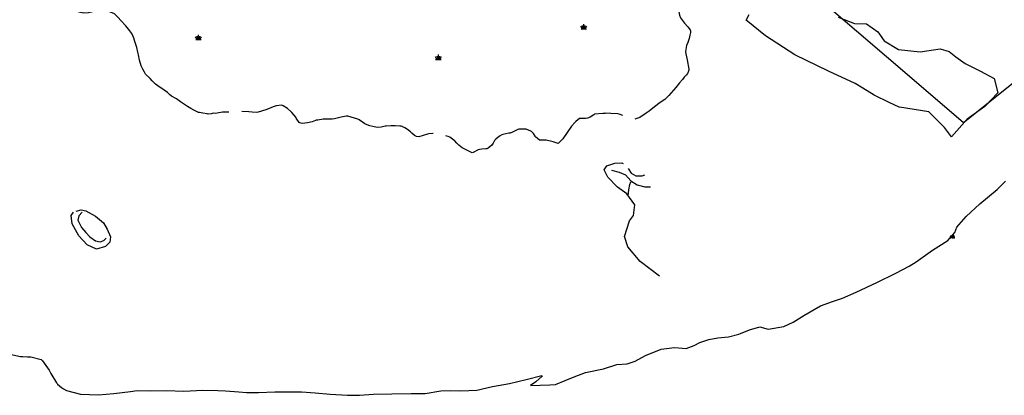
# Model space of a CAD drawing. Header units: feet. Extents: x 30669 to 99318, y 4696 to 26220.
# Tile 98 of 128: x 88168 to 90443, y 8057 to 8926. Entities that reach past the tile are written whole.
import ezdxf

# ---------------------------------------------------------------- set-up
doc = ezdxf.new("R2010")
doc.units = ezdxf.units.FT
doc.header["$LTSCALE"] = 600
doc.header["$MEASUREMENT"] = 0
doc.linetypes.add('AERO7', pattern=[0.8500000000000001, 0.8, -0.05])
doc.layers.get('0').update_dxf_attribs({"linetype": 'CONTINUOUS'})
for name, color, linetype in [('ALAImisc', 253, 'CONTINUOUS'), ('ELIF', 253, 'CONTINUOUS'), ('ELTL', 251, 'CONTINUOUS'), ('ELTWR', 2, 'CONTINUOUS'), ('ESTL', 251, 'CONTINUOUS')]:
    doc.layers.add(name, color=color, linetype=linetype)

# ---------------------------------------------------------------- blocks, each defined once
blk = doc.blocks.new('ROCK')
for p, q in [((-0.6006825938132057, -0.4505119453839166), (0.6006825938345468, 0.4505119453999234)), ((-0.6006825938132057, 0.4505119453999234), (0.6006825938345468, -0.4505119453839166)), ((1.06706e-11, 0.5631399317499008), (1.06706e-11, -0.5631399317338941)), ((-0.7508532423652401, -9e-16), (0.7508532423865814, -9e-16))]:
    blk.add_line(p, q)
blk = doc.blocks.new('SWAMP')
for points in [[(-0.8859601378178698, 0), (0.8047765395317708, 0)], [(-0.4605404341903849, 0), (-0.8830481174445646, 0.8450224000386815)], [(-0.2202399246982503, 0), (-0.3895930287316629, 1.045159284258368)], [(0, 0), (0, 1.508968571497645)], [(0.1760448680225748, 0), (0.3937845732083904, 1.045159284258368)], [(0.377239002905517, 0), (0.9305228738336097, 0.8450224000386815)]]:
    blk.add_lwpolyline(points)

msp = doc.modelspace()

# ---------------------------------------------------------------- linework, layer by layer
at = {"layer": 'ALAImisc', "linetype": 'Continuous', "elevation": -54.68164916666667, "flags": 128}
for points in [[(90200.2331965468, 8723.460356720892), (90176.80980660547, 8734.354698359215), (90142.51924347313, 8751.369557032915), (90116.32483313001, 8767.212258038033), (90098.41490148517, 8778.080060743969), (90036.97668438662, 8806.79025109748), (89959.06003727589, 8844.054145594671), (89890.89285579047, 8888.140175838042), (89846.18215876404, 8924.732168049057), (89853.58873413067, 8937.564666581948)], [(90058.90390603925, 8931.801913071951), (90096.83886408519, 8916.642468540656), (90124.81557453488, 8916.222702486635), (90150.48368549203, 8897.678547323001), (90165.71880800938, 8876.587382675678), (90198.21373838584, 8856.353224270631), (90248.63547288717, 8851.565964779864), (90295.11461656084, 8857.908737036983), (90315.8696341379, 8852.079679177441), (90331.00224146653, 8840.131990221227), (90352.41489917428, 8824.156677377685), (90387.74192249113, 8806.841151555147), (90419.51533512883, 8789.512966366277), (90427.69000246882, 8756.324782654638), (90398.27627383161, 8724.865289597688), (90357.50373497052, 8695.270127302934), (90320.88179750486, 8654.644295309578), (90304.54610407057, 8676.123433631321), (90268.89590986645, 8712.376545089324), (90201.16379473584, 8723.039418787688), (90200.2331965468, 8723.460356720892)], [(89645.9387354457, 8332.602696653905), (89601.49626729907, 8366.47317501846), (89573.22145712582, 8400.033371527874), (89565.73764628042, 8424.030887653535), (89576.84662330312, 8460.394288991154), (89586.23798201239, 8472.439910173), (89589.39238472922, 8497.108277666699), (89571.09565561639, 8522.587362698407), (89549.48350369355, 8538.529115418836), (89526.59089128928, 8561.657763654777), (89518.47619187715, 8578.055714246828), (89524.68346248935, 8587.713764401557), (89543.40558893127, 8593.834281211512), (89559.39281927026, 8594.334169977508), (89562.13965443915, 8593.18530126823)], [(89535.25615124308, 8577.97437024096), (89552.69262198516, 8573.167789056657), (89567.69007723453, 8566.615442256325), (89580.27804753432, 8553.277539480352), (89594.29722703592, 8543.492857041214), (89612.27715753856, 8539.399486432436), (89625.63782457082, 8539.153963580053)], [(89573.75172921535, 8581.862231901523), (89581.02461465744, 8570.753478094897), (89591.93770433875, 8564.309019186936), (89605.9934713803, 8564.254727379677), (89612.36323762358, 8567.162727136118)], [(89573.8573408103, 8518.101506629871), (89575.43201012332, 8532.430792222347), (89577.52086032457, 8544.371678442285), (89580.39303554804, 8550.506991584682)], [(88298.60278306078, 8483.019220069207), (88310.02592377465, 8485.934054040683), (88320.76563181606, 8483.364830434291), (88343.14067555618, 8471.409092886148), (88361.29269805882, 8456.18834248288), (88370.16534337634, 8441.420189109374), (88377.97483171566, 8423.72316649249), (88376.14026980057, 8411.377225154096), (88365.945871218, 8401.399148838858), (88345.62133294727, 8395.167532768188), (88324.03167031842, 8405.11771755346), (88304.16286605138, 8426.056288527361), (88288.99683403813, 8453.153995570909), (88286.5410737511, 8472.885319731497), (88291.80365785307, 8480.735883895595)], [(88311.88945228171, 8480.261854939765), (88304.16005150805, 8472.36806333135), (88302.06665630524, 8461.952983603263), (88310.51621594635, 8444.734853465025), (88320.7509163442, 8433.206781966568), (88329.81936358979, 8423.207320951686), (88343.138627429, 8414.4454658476), (88353.73251562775, 8411.784698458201), (88362.55058491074, 8415.16542868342), (88367.66992650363, 8420.683235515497)]]:
    msp.add_lwpolyline(points, dxfattribs=at)
at = {"layer": 'ELIF', "linetype": 'Continuous', "elevation": -54.68164916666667, "flags": 128}
msp.add_lwpolyline([(89753.14472464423, 10522.56989852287), (89942.94756401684, 10412.95282377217), (90047.12721548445, 10230.93710522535), (90366.01581511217, 10088.4130990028), (90506.45007881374, 9968.47353706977), (90673.8325098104, 9824.286155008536), (90700.65245671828, 9798.4245295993), (90729.67001167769, 9763.18278840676), (90775.80711323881, 9693.151552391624), (90850.8670521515, 9651.262147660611), (90914.64417543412, 9616.08866688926), (91200.36955982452, 9370.345085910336), (90929.51781324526, 9152.971944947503), (90349.00673951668, 8687.200048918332), (90240.24538880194, 8780.15850106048), (89962.82955232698, 9018.384526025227), (89629.84196365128, 9304.222465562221), (89358.92850741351, 9536.997900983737), (89093.72103080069, 9765.248463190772), (88792.14989471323, 10023.47991272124), (88541.48448181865, 10238.96361700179), (88307.26989486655, 10440.10777271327), (88049.33008972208, 10660.27173881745)], dxfattribs=at)
at = {"layer": 'ELTL', "linetype": 'AERO7', "elevation": -54.68164916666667, "flags": 128}
msp.add_lwpolyline([(88124.19383699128, 10551.20275556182), (88124.19383699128, 10551.20275556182), (88127.64068465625, 10558.13066531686), (88129.69268874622, 10569.94611077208), (88129.5688104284, 10573.97001282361), (88128.77235999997, 10577.66203396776), (88126.12789316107, 10583.65646520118), (88125.20507032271, 10585.31796766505), (88124.42687559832, 10587.13005688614), (88124.10408146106, 10590.11627100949), (88123.38898366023, 10596.28090486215), (88120.98104779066, 10605.67646437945), (88118.65662242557, 10612.23521062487), (88115.86324945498, 10616.01490426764), (88110.32608102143, 10620.4677102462), (88099.29076453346, 10626.95236163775), (88094.72909330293, 10631.19843353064), (88084.97080768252, 10638.79503764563), (88071.55469184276, 10647.31538826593), (88066.87711949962, 10651.45083124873), (88066.00194769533, 10660.83138719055), (88066.41905984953, 10668.29209627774), (88072.35192533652, 10672.52356722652), (88074.68983410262, 10673.26315261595), (88085.71640003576, 10675.82870592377), (88094.6122430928, 10677.95747234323), (88099.05624675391, 10678.56564775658), (88105.71923690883, 10679.46472400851), (88112.88648054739, 10682.36913111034), (88116.04485115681, 10684.40506238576), (88118.16336064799, 10687.39789247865), (88120.73998414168, 10693.21877903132), (88120.78789159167, 10694.90971930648), (88120.71135030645, 10698.37672154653), (88120.55341930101, 10700.99873510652), (88119.19611884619, 10707.92812255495), (88118.66557206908, 10712.26540352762), (88119.71249665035, 10715.34817570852), (88121.22222537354, 10718.58795673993), (88123.9245962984, 10724.84453959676), (88124.84783859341, 10726.25124956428), (88130.81938177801, 10727.42842322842), (88132.49633487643, 10727.09802432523), (88138.48091935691, 10720.15046333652), (88145.6130675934, 10704.14615004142), (88147.41770883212, 10699.76567397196), (88149.91594003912, 10694.51319196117), (88151.45934016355, 10692.6706066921), (88160.20099065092, 10686.01824418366), (88167.53655032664, 10681.55907757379), (88173.53369928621, 10678.70380264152), (88183.59027916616, 10674.69990053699), (88192.30060784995, 10669.27418741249), (88193.87496164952, 10667.84897761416), (88199.02998263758, 10662.00694617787), (88199.81694689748, 10659.59780067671), (88201.32694109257, 10651.76908228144), (88201.68640816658, 10646.64078784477), (88203.71558846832, 10640.24015742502), (88206.07575771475, 10635.16208984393), (88207.14980609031, 10632.02368252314), (88209.14688757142, 10627.86366978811), (88211.87869695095, 10622.09414359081), (88215.35097678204, 10613.45512323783), (88217.26084339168, 10606.95035803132), (88219.30821319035, 10598.67307585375), (88222.24636372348, 10586.74505452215), (88222.41967225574, 10584.33664894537), (88222.74532817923, 10576.49387026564), (88223.17995460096, 10573.98244960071), (88224.1189865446, 10570.86756910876), (88226.53219828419, 10565.6002450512), (88231.8456301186, 10559.87626354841), (88233.96644736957, 10558.52771364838), (88236.66113093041, 10557.36138479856), (88246.01177612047, 10555.00367383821), (88248.27941796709, 10554.34720278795), (88258.41486004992, 10550.66319809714), (88260.00125082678, 10549.77967901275), (88264.95748043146, 10546.14536720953), (88266.91858706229, 10544.25542743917), (88269.23751615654, 10539.7573532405), (88271.6277747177, 10531.23759784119), (88272.01138087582, 10528.97782299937), (88272.46582285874, 10522.88340258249), (88271.74733382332, 10513.60850311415), (88270.43407556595, 10504.37410279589), (88267.01255827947, 10490.98870922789), (88264.00625923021, 10471.82640919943), (88260.66429641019, 10458.56403692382), (88259.22734573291, 10454.48237894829), (88257.17551956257, 10447.04774167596), (88256.20481472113, 10444.74094229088), (88251.81245866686, 10421.57676756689), (88252.40942652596, 10418.50092384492), (88257.29367321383, 10404.61374823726), (88259.131867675, 10401.49732751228), (88267.11387157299, 10388.90980340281), (88268.45874622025, 10387.47339877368), (88280.07533472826, 10376.57701571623), (88285.14461961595, 10371.40596159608), (88294.17104861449, 10364.78888059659), (88295.69899228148, 10363.87464829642), (88302.17304750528, 10360.47770701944), (88310.5044172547, 10355.94347638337), (88317.90177623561, 10351.83667780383), (88328.9846331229, 10346.89857320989), (88344.4112185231, 10339.89547779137), (88346.07496728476, 10338.59348790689), (88354.59452945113, 10332.05149530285), (88370.06182857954, 10319.12939282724), (88371.50759386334, 10317.73440260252), (88385.01359205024, 10299.55840706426), (88386.26650820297, 10297.31289695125), (88394.56874270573, 10281.0532731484), (88399.74000299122, 10273.59378921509), (88407.33115395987, 10263.7876524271), (88413.66864195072, 10257.07691958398), (88417.60077938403, 10254.2685648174), (88426.67816243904, 10247.40311816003), (88443.09636680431, 10233.86687903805), (88448.9937157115, 10228.96521425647), (88454.69332780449, 10224.10549935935), (88462.47846399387, 10217.53227552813), (88469.30736710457, 10213.78809436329), (88480.48635461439, 10207.66402651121), (88488.33701625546, 10200.44566944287), (88489.75699202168, 10198.37745085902), (88495.55505306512, 10190.42854858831), (88496.37168869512, 10188.98804493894), (88498.5986582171, 10185.46928358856), (88506.50228083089, 10173.51350722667), (88510.6239057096, 10167.00744332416), (88514.27652626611, 10161.95218119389), (88519.0657879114, 10155.8599361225), (88521.06602188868, 10153.81983702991), (88525.08116238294, 10151.2888037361), (88534.29537857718, 10145.93560965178), (88541.6992014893, 10141.99629812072), (88556.49228174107, 10134.83931141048), (88569.64678359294, 10128.38758934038), (88590.5825307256, 10120.10761617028), (88592.31690181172, 10119.69633865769), (88605.53556680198, 10116.08112901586), (88607.35034140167, 10115.10049310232), (88613.56827890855, 10111.71150832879), (88615.44754983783, 10109.97414735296), (88624.51914008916, 10097.86802577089), (88625.74609721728, 10096.5834716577), (88635.04124981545, 10085.26942285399), (88648.42366945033, 10073.05342134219), (88649.8951522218, 10072.01007086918), (88656.1602106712, 10067.09942046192), (88657.12745742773, 10065.02534545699), (88657.67282662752, 10063.20527536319), (88657.91641480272, 10061.0542454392), (88658.3713642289, 10051.84569027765), (88662.4266588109, 10023.26362651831), (88667.11417667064, 10004.65368086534), (88669.16402891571, 10001.78108187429), (88674.57199442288, 9998.20182897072), (88677.6113659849, 9997.354199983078), (88692.10565984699, 9994.270088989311), (88698.59220751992, 9994.643845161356), (88707.763964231, 9995.78388567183), (88720.37267311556, 9995.237694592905), (88721.90380054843, 9994.490883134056), (88728.92171967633, 9990.323921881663), (88736.86841920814, 9985.988661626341), (88747.21227017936, 9980.595919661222), (88756.6562361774, 9975.565668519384), (88761.29920072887, 9972.331939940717), (88767.35345626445, 9966.80995687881), (88771.05809601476, 9961.778715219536), (88772.13908924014, 9959.75944010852), (88775.78425383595, 9952.797475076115), (88777.66378592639, 9947.14528800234), (88781.06017079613, 9928.122064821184), (88785.76104179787, 9913.24017446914), (88792.80927538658, 9901.555904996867), (88795.0976702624, 9899.708667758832), (88800.40933089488, 9896.836275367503), (88811.57071787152, 9894.02288734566), (88827.54545576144, 9890.75207866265), (88845.08605654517, 9883.712896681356), (88847.9292988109, 9882.014681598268), (88864.92721318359, 9869.346615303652), (88875.27429881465, 9859.566571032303), (88876.37150589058, 9858.207204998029), (88884.90408865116, 9847.931126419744), (88888.20918012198, 9843.023080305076), (88894.82590377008, 9835.809350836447), (88900.35471953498, 9829.331689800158), (88905.80196550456, 9821.205068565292), (88912.90176756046, 9808.429099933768), (88913.80335645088, 9807.006718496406), (88919.6797278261, 9796.316061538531), (88922.17340928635, 9790.47609891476), (88925.56172896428, 9781.76975387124), (88929.62873510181, 9774.392989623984), (88931.83482715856, 9768.819586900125), (88931.98285836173, 9764.737105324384), (88929.8047186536, 9747.465258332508), (88928.81874433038, 9745.427233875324), (88926.74767991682, 9742.359886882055), (88916.81396152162, 9731.822653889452), (88914.85461444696, 9730.21126700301), (88903.48139025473, 9720.921483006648), (88901.52847691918, 9719.64165763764), (88886.13593061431, 9710.651401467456), (88880.61531245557, 9706.805624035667), (88865.37052454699, 9696.997974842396), (88864.08292490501, 9695.921905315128), (88855.49006581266, 9685.447832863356), (88844.98207070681, 9666.6197801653), (88841.39796246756, 9658.363373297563), (88838.13517326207, 9648.006727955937), (88836.83613099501, 9638.880904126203), (88838.81615496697, 9625.811270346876), (88840.42431840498, 9619.622002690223), (88841.70373811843, 9611.67377780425), (88843.65005575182, 9601.73729768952), (88846.32562938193, 9591.763032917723), (88848.37547213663, 9584.663859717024), (88848.74546981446, 9582.91572444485), (88853.20586696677, 9575.720820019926), (88858.29798382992, 9565.191534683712), (88863.03491486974, 9556.48943962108), (88867.21980251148, 9548.800030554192), (88870.4008923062, 9542.882060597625), (88874.36937746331, 9538.272895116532), (88880.2247288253, 9532.362961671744), (88884.07909938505, 9529.343021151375), (88890.7761952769, 9523.512426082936), (88901.97969323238, 9513.247597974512), (88913.96870945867, 9503.08394387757), (88915.36905771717, 9502.150728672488), (88921.07852195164, 9497.940949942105), (88931.75033596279, 9491.419428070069), (88940.29507323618, 9486.393997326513), (88942.01750956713, 9485.598543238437), (88949.6423254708, 9481.440550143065), (88956.99098726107, 9477.795460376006), (88958.82511763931, 9477.156491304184), (88960.99826657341, 9476.629373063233), (88969.14260544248, 9474.207935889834), (88971.10422900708, 9473.43043558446), (88975.5642013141, 9472.10941038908), (88978.32516189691, 9471.561341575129), (88996.73210866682, 9469.235474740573), (89001.58708425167, 9469.317060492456), (89008.12687303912, 9469.491719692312), (89014.77887863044, 9471.260172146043), (89023.18071068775, 9473.477412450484), (89031.15107787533, 9475.285600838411), (89050.54300952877, 9478.948666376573), (89078.41871698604, 9485.158776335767), (89091.95625177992, 9488.831654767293), (89098.35652097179, 9491.041310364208), (89109.91044668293, 9494.467416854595), (89122.46275872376, 9497.36566410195), (89137.40661788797, 9500.784718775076), (89144.97185102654, 9503.480579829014), (89155.67806084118, 9508.261243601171), (89164.43750768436, 9512.920576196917), (89172.45039517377, 9517.174341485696), (89174.28326653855, 9518.386113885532), (89180.59374827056, 9522.60551766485), (89185.36382407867, 9523.804381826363), (89193.26678182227, 9526.513622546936), (89201.97696795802, 9527.923274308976), (89204.09491975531, 9527.529583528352), (89208.64404656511, 9525.855955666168), (89210.35902585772, 9524.942217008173), (89219.05639066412, 9519.02073548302), (89228.56085144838, 9511.806225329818), (89230.49005313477, 9510.033775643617), (89235.06834235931, 9504.964382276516), (89239.0712308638, 9499.138474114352), (89243.40441130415, 9492.718717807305), (89246.05154389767, 9487.567686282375), (89251.9667868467, 9471.699604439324), (89256.94124735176, 9457.407343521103), (89258.51265309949, 9454.177248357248), (89259.93051023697, 9452.213995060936), (89267.69271869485, 9440.110978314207), (89278.42877434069, 9426.01704748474), (89280.59511083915, 9424.364236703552), (89299.42262115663, 9415.02116370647), (89309.7585076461, 9412.624271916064), (89318.71221467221, 9413.67459225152), (89335.72875956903, 9416.341358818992), (89343.28354103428, 9414.515099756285), (89345.4723868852, 9413.535451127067), (89354.63643186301, 9407.741523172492), (89355.97180287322, 9406.613387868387), (89357.10211244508, 9405.40235754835), (89361.72048610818, 9399.972808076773), (89363.05550861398, 9397.886467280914), (89367.10308694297, 9389.846447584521), (89367.42434559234, 9388.074358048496), (89368.39759606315, 9380.825476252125), (89365.11020281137, 9360.144730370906), (89364.95188361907, 9357.746038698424), (89365.47447281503, 9354.941058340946), (89366.39904140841, 9352.705328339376), (89380.01151859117, 9339.496393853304), (89381.74349457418, 9338.553464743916), (89396.49505819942, 9331.339854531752), (89403.99022627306, 9327.264563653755), (89412.21318214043, 9322.573914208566), (89426.44659934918, 9316.481963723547), (89432.82718495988, 9313.001098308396), (89448.8644292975, 9305.170264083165), (89454.74646472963, 9303.628547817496), (89456.8274438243, 9303.440845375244), (89468.49450482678, 9302.399830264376), (89479.71584787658, 9302.468810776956), (89482.87386415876, 9303.221667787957), (89490.29948453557, 9302.754624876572), (89496.62069721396, 9297.500550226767), (89497.46034856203, 9295.407492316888), (89498.7616992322, 9289.136557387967), (89501.35818292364, 9277.227891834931), (89502.38500813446, 9275.453636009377), (89505.36969000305, 9271.625299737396), (89507.26411546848, 9270.600330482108), (89516.19252985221, 9265.425131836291), (89519.64232038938, 9262.777679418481), (89525.33430701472, 9257.645445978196), (89532.39271472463, 9251.635098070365), (89549.19428953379, 9237.47654863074), (89555.96412637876, 9232.43170064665), (89568.65907254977, 9218.508568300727), (89569.62888283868, 9217.120378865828), (89572.23748028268, 9208.188279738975), (89571.26040790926, 9205.546638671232), (89569.99837587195, 9203.854162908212), (89550.48965329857, 9198.498766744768), (89548.46694706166, 9198.2380796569), (89527.78102861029, 9195.766333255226), (89525.20757982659, 9195.153253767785), (89522.95061587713, 9194.467806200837), (89512.23823132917, 9189.017591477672), (89510.56055685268, 9187.92052263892), (89503.92486366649, 9183.067787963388), (89498.93761956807, 9177.345912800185), (89490.75809946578, 9163.464140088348), (89490.45503936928, 9158.319191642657), (89490.90879491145, 9152.74651611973), (89494.11441477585, 9140.085555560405), (89500.51758715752, 9128.657349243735), (89502.87215683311, 9127.270857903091), (89509.28585076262, 9124.263196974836), (89521.77354893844, 9123.209212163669), (89523.5067945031, 9122.853697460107), (89541.24886881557, 9117.213220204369), (89552.1125086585, 9111.755495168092), (89561.44649034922, 9105.833737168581), (89570.54925295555, 9100.799880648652), (89574.1033223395, 9098.676291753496), (89575.21441437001, 9097.441903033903), (89579.41603754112, 9093.638129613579), (89587.38591647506, 9086.691261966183), (89592.4584873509, 9081.845142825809), (89595.1421212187, 9079.763052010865), (89597.47233938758, 9078.44498069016), (89598.77593786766, 9077.427775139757), (89603.2227360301, 9074.971084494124), (89607.41725066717, 9072.00723199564), (89611.3988379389, 9068.21214335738), (89612.53961406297, 9066.8077157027), (89619.50290495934, 9057.543479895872), (89621.73712599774, 9055.616393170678), (89629.2377866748, 9045.57872480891), (89635.75786276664, 9038.438519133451), (89636.52884091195, 9036.983967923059), (89637.10512777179, 9035.420478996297), (89638.01069016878, 9032.012869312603), (89638.51638015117, 9027.281306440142), (89639.49822806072, 9015.379428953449), (89640.86620166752, 9004.994835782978), (89642.16552213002, 9001.913479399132), (89646.04360972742, 8993.003722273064), (89647.2576029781, 8991.223399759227), (89648.46386853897, 8989.013044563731), (89654.23330005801, 8979.068411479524), (89658.50796718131, 8972.62122212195), (89661.10955508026, 8970.051813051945), (89666.02902224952, 8967.263386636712), (89668.10880379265, 8966.809858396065), (89678.38665313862, 8963.223891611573), (89684.18277929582, 8960.085631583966), (89686.56945943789, 8957.10826010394), (89687.95201759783, 8954.455179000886), (89689.80525488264, 8947.667061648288), (89692.44411589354, 8935.772377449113), (89694.53701550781, 8929.628990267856), (89696.83867618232, 8926.636776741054), (89701.46344174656, 8921.053125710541), (89704.09529213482, 8917.309549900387), (89711.83189481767, 8909.238981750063), (89717.05216478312, 8902.11520019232), (89717.563107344, 8900.212397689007), (89717.74901852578, 8898.480235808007), (89717.69877635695, 8895.929494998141), (89716.62389704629, 8889.679509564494), (89714.63853487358, 8882.203554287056), (89711.50610323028, 8872.54193692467), (89709.00448445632, 8866.25659105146), (89706.64443510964, 8852.144439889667), (89706.95008957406, 8846.75582067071), (89710.15489748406, 8833.159615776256), (89714.05673662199, 8811.042294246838), (89713.88586826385, 8809.102759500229), (89712.09462480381, 8803.064738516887), (89711.0423549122, 8801.222266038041), (89708.70672845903, 8798.418662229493), (89703.50517829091, 8792.584171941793), (89699.30007589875, 8787.130759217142), (89692.79166670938, 8779.711177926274), (89683.75906103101, 8768.91320543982), (89673.57777836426, 8756.822106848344), (89667.66630468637, 8750.06759296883), (89660.48635833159, 8742.75259136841), (89658.22043312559, 8741.210491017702), (89650.03592463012, 8735.542216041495), (89644.64332931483, 8731.531666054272), (89630.91508579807, 8720.724235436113), (89622.19251633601, 8714.237850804), (89615.23600465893, 8709.83476941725), (89601.0291695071, 8699.815083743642), (89588.85245255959, 8695.053961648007), (89586.86914432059, 8694.954863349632), (89575.22924938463, 8699.527322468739), (89552.90203847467, 8707.162287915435), (89550.10592297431, 8707.663706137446), (89533.92392824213, 8708.521709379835), (89521.81542946, 8709.160034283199), (89519.58275663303, 8708.734315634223), (89517.93217144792, 8708.733815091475), (89515.17650743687, 8709.019470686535), (89496.06063241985, 8706.799274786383), (89494.25231700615, 8705.83411064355), (89485.95767324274, 8700.094701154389), (89479.7794261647, 8697.777955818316), (89475.57043868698, 8697.394384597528), (89468.24132762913, 8697.469595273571), (89461.38941785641, 8696.825944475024), (89453.10781690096, 8690.440342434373), (89451.32254157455, 8688.333680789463), (89442.96538985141, 8679.675754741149), (89432.53480405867, 8665.141468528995), (89422.83227088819, 8649.978703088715), (89412.38892932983, 8639.165382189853), (89400.34901684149, 8643.559129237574), (89384.26484177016, 8646.886796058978), (89380.2613246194, 8647.216176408), (89369.32903335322, 8647.13334113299), (89359.87895085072, 8654.742729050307), (89358.68944152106, 8656.448071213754), (89354.85358243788, 8662.615345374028), (89350.35247694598, 8666.787165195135), (89348.78113266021, 8667.90069308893), (89337.89690347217, 8672.590131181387), (89334.99442651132, 8672.833445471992), (89320.84272854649, 8672.275441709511), (89319.25936000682, 8671.708598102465), (89306.39036666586, 8665.315722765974), (89301.19167289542, 8663.566759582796), (89298.16423716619, 8663.010146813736), (89284.29707833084, 8660.22318364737), (89281.57538440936, 8659.150983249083), (89276.5223907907, 8656.361443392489), (89268.11298415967, 8649.31696139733), (89265.33280819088, 8646.264835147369), (89261.81785881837, 8640.434853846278), (89258.09113089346, 8635.01734868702), (89254.95626964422, 8632.141827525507), (89250.07432661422, 8628.518957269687), (89247.02653617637, 8627.345011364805), (89245.03583710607, 8627.124348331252), (89235.83576228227, 8626.574406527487), (89230.33597285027, 8625.761156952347), (89226.9617246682, 8624.66594083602), (89215.80341880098, 8618.222275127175), (89213.69473018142, 8617.831874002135), (89208.85156168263, 8620.254312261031), (89200.93112201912, 8623.776290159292), (89190.13550495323, 8629.278047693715), (89182.77323942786, 8635.548064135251), (89178.19365042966, 8640.194117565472), (89172.26812164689, 8646.004189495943), (89170.92416807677, 8647.069803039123), (89161.80844633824, 8653.72117826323), (89158.25082031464, 8655.2080840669), (89151.43925183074, 8657.443124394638), (89142.51342750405, 8659.238428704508), (89134.68135475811, 8660.983616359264), (89122.50524791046, 8662.532834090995), (89113.0256609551, 8661.849272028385), (89110.41043071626, 8661.192689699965), (89090.19009343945, 8654.838479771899), (89084.7307904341, 8655.75868020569), (89083.0284625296, 8656.370776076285), (89080.35098592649, 8658.147811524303), (89074.0456746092, 8663.26438406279), (89070.89050890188, 8666.272185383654), (89063.78705811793, 8671.425152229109), (89058.04876465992, 8675.437458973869), (89051.72231687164, 8678.837379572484), (89049.0028067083, 8679.445352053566), (89046.36188227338, 8679.736605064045), (89035.76156141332, 8680.277392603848), (89025.68482760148, 8680.077284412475), (89014.95672543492, 8679.470248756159), (89012.63061900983, 8679.121400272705), (89002.78360006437, 8677.295022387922), (88994.15198693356, 8676.707331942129), (88984.04328089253, 8678.416412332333), (88976.73828562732, 8680.060667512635), (88967.11203344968, 8683.87964679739), (88965.44698491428, 8684.758296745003), (88952.39898750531, 8693.899718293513), (88949.41731040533, 8695.303085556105), (88925.79336908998, 8702.63951305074), (88921.86943077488, 8702.602971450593), (88910.81570244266, 8700.407679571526), (88895.14343632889, 8696.334029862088), (88889.66412237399, 8695.48181554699), (88878.77122910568, 8695.560569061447), (88868.85588546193, 8695.330903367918), (88856.52502296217, 8693.654562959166), (88853.08647124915, 8692.981362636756), (88851.47288313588, 8692.285930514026), (88843.47403630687, 8689.450057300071), (88833.03469198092, 8687.217943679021), (88820.37256880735, 8685.695710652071), (88814.85081607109, 8686.94608225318), (88813.42386526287, 8688.05924309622), (88806.97622820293, 8697.625940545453), (88806.12283013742, 8699.912329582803), (88796.90202601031, 8711.119589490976), (88795.28714869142, 8712.438973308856), (88786.69611407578, 8720.571051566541), (88776.6841010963, 8726.593976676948), (88773.9244763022, 8727.726179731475), (88760.28443645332, 8726.367972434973), (88753.6972036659, 8724.479411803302), (88742.50344095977, 8719.62984019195), (88736.30212468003, 8716.830248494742), (88718.6697228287, 8711.509442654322), (88715.80636739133, 8711.277728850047), (88705.35911896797, 8711.713316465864), (88697.67848202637, 8712.62149631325), (88677.80397833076, 8713.194953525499), (88670.89110557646, 8712.645235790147), (88663.5308363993, 8711.988042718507), (88652.283023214, 8712.092447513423), (88636.32776984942, 8711.796657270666), (88624.05001022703, 8709.602911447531), (88620.01937359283, 8708.999797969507), (88614.68775074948, 8709.121889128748), (88610.0996788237, 8708.172811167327), (88603.54285150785, 8707.541679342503), (88601.26536334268, 8707.873082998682), (88591.02270018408, 8709.55320757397), (88583.46664913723, 8710.792052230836), (88581.02661509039, 8711.372850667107), (88578.08132065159, 8712.924619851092), (88570.3912510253, 8716.251075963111), (88563.44654902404, 8720.042142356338), (88555.52023439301, 8724.830661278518), (88539.63228070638, 8735.99523288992), (88530.41553591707, 8742.611754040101), (88518.94558243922, 8749.169670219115), (88514.16455592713, 8752.577813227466), (88509.14167534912, 8756.913021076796), (88501.50926891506, 8762.74770826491), (88487.2265506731, 8772.582856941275), (88481.53090518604, 8776.920893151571), (88474.20745926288, 8784.356626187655), (88468.98718455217, 8789.367120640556), (88458.9072303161, 8799.894176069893), (88457.92383591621, 8801.305061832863), (88456.1493909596, 8804.51465132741), (88452.03843707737, 8811.142346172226), (88448.21502968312, 8818.806236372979), (88444.41872689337, 8832.118137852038), (88442.19485789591, 8844.099954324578), (88440.61446436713, 8850.539176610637), (88438.6422237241, 8861.597407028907), (88432.58030498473, 8879.52987434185), (88432.29771023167, 8881.174765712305), (88427.58612855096, 8891.872525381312), (88426.69421754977, 8893.465740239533), (88422.37806981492, 8900.017100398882), (88413.14567361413, 8911.47352045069), (88401.16743535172, 8924.029606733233), (88395.01794007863, 8930.530836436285), (88393.67432918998, 8932.229786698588), (88386.60911961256, 8939.55259794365), (88362.45356163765, 8948.840633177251), (88355.68945203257, 8948.074057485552), (88343.99709040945, 8946.141521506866), (88333.26112339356, 8942.997726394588), (88326.78903324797, 8941.419950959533), (88315.16597562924, 8940.768599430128), (88295.17134305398, 8945.667932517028), (88292.6350401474, 8947.116385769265), (88272.86180880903, 8963.482472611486), (88270.88948297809, 8966.090834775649), (88264.78560917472, 8972.445317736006), (88254.29409038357, 8978.163229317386), (88243.92757219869, 8985.16673103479), (88242.30328764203, 8986.627029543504), (88233.8023344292, 8994.3605828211), (88224.33321230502, 9006.327420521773), (88213.60485890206, 9023.128745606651), (88209.15902732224, 9029.602013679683), (88199.90221340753, 9041.130133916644), (88198.4882206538, 9042.41419438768), (88185.71152094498, 9049.982689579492), (88181.15572575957, 9051.173802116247), (88169.39175603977, 9056.203167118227), (88166.95535066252, 9057.7422372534), (88149.67669059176, 9069.850063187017), (88148.19361574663, 9071.14257380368), (88141.67627269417, 9077.334480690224), (88140.20256907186, 9078.325282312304), (88123.58580795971, 9094.22019487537), (88122.92857628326, 9095.72954597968), (88118.71240652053, 9108.708104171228), (88113.02780426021, 9124.692412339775), (88110.31648200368, 9131.072711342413), (88105.2871262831, 9143.857655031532), (88101.86661461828, 9149.606717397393), (88100.53983199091, 9151.122243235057), (88089.58516314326, 9161.415064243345), (88081.02418182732, 9165.944660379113), (88073.34016142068, 9168.483678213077), (88065.17143502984, 9170.812741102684), (88062.21868463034, 9170.457807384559), (88049.82904980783, 9169.092023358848), (88047.09778604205, 9168.331372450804), (88032.66334451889, 9166.661795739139), (88023.91333295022, 9165.274310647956), (88016.64943269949, 9167.4838135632), (88014.88377000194, 9168.957665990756), (88005.08113723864, 9179.401718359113), (88004.08423658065, 9181.4817578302), (88000.31228896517, 9198.626944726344), (87999.10448791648, 9202.05142450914), (87986.65316529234, 9225.039700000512), (87982.83087975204, 9228.746121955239), (87963.99565123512, 9241.885736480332), (87960.74106417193, 9243.641278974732), (87949.80734438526, 9247.043369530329), (87940.02130481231, 9247.88608323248), (87914.87498813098, 9254.397659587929), (87907.44263317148, 9254.38546733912), (87882.54203493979, 9259.290786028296), (87879.01241928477, 9261.503469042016), (87872.40701705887, 9268.156290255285), (87865.06302255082, 9277.097817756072), (87859.82337977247, 9292.17228658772), (87859.28594852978, 9295.062286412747), (87859.3959365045, 9299.855498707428), (87862.38357850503, 9307.748745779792), (87868.80323992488, 9319.727822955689), (87873.13441862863, 9329.177367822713), (87877.28840694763, 9340.739904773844), (87879.96650896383, 9349.824652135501), (87882.62297073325, 9364.208587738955), (87882.46907556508, 9381.262726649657), (87882.17250528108, 9383.27486411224), (87879.51343987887, 9404.787221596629), (87874.93739156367, 9416.573893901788), (87869.47999153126, 9425.691323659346), (87865.39543575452, 9431.824044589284), (87861.06902591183, 9438.8838303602), (87851.25155584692, 9451.52618930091), (87848.50619470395, 9453.577500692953), (87836.20028000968, 9461.070179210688), (87832.66813101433, 9462.43290218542), (87823.80010337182, 9464.941458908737), (87813.40135826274, 9467.038465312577), (87807.01258841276, 9468.648709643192), (87800.74393256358, 9470.64859555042), (87792.76877775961, 9473.467227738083), (87788.44140133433, 9476.510436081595), (87781.92792741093, 9484.136437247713), (87781.06778893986, 9485.618722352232), (87778.25971690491, 9491.915031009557), (87775.50668306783, 9502.150252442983), (87775.07436117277, 9505.685548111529), (87773.77373921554, 9521.187361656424), (87779.74495179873, 9531.647896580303), (87782.62370417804, 9549.813327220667), (87783.36282870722, 9553.188503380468), (87787.36955550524, 9560.016142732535), (87799.2770992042, 9566.570094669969), (87819.68901020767, 9572.862541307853), (87821.30325456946, 9573.20030300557), (87824.90283522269, 9574.02442112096), (87829.49460892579, 9574.464941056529), (87840.05700581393, 9574.665007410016), (87844.49399841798, 9574.157330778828), (87846.98625610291, 9573.915581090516), (87854.43636040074, 9573.373557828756), (87863.72223753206, 9573.249242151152), (87886.20052927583, 9574.549573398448), (87911.77953900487, 9577.815760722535), (87914.2464997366, 9578.502165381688), (87928.97906709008, 9583.610210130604), (87936.14959089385, 9586.514683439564), (87950.26726205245, 9592.660397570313), (87956.41039022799, 9595.091286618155), (87963.91372766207, 9597.602134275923), (87976.5367467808, 9600.574001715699), (87993.88179019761, 9602.410615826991), (88008.44367142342, 9602.806260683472), (88020.35714098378, 9603.538948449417), (88027.12910487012, 9604.404127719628), (88043.80400729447, 9606.601306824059), (88046.70538892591, 9606.249680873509), (88065.79563810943, 9605.837595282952), (88072.08024772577, 9606.62402621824), (88090.53457703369, 9608.12862808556), (88093.15744546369, 9607.91904817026), (88095.19266485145, 9607.559784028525), (88112.224771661, 9604.090456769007), (88117.15409571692, 9604.065253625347), (88122.73668268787, 9606.629214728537), (88127.80097228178, 9611.135207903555), (88135.2584678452, 9619.98170981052), (88136.15179141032, 9621.407504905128), (88140.38561174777, 9631.941261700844), (88142.68900588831, 9638.780461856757), (88146.72547975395, 9650.800037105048), (88151.36378263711, 9662.917078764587), (88154.48435845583, 9671.052558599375), (88157.5358172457, 9677.247275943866), (88158.9689104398, 9680.544577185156), (88159.97873680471, 9682.376348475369), (88163.42787735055, 9689.678395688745), (88167.44282699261, 9704.227574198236), (88170.33671859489, 9718.55395357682), (88174.14475882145, 9733.436950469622), (88174.73326165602, 9735.007542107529), (88182.32080272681, 9753.018621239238), (88188.28458048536, 9766.448765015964), (88191.38698168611, 9771.745379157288), (88206.59657909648, 9790.6125438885), (88210.89075813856, 9795.066896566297), (88216.90110604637, 9802.125304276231), (88221.22609944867, 9808.467142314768), (88231.88047747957, 9821.83116800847), (88236.96880501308, 9827.259748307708), (88244.78435659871, 9835.437487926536), (88249.25455651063, 9840.925784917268), (88254.08121657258, 9847.28759314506), (88263.48197087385, 9858.542562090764), (88269.54646027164, 9869.42173042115), (88282.27417122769, 9886.716183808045), (88283.91013045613, 9887.766469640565), (88294.28732373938, 9894.053264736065), (88300.22356686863, 9896.329028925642), (88306.59670385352, 9898.744871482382), (88308.46436308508, 9899.858900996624), (88314.14610076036, 9903.363372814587), (88320.83940473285, 9907.80051961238), (88324.64293661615, 9913.314738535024), (88325.56334364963, 9915.512233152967), (88329.28216057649, 9925.060989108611), (88335.96518325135, 9941.875752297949), (88341.51360884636, 9953.61082076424), (88345.06362256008, 9959.979676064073), (88350.38567966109, 9973.337800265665), (88351.39720239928, 9986.628609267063), (88350.1497210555, 9988.930014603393), (88346.25643341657, 9992.740011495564), (88344.16871866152, 9994.23689710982), (88339.79958515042, 9996.747659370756), (88336.43761332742, 9998.4583748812), (88335.43007768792, 10000.5775777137), (88333.93776985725, 10002.49010576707), (88330.91939652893, 10004.73607825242), (88327.85601614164, 10006.2854639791), (88320.96473533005, 10010.68140491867), (88317.3994885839, 10014.00907928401), (88310.30360180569, 10021.5511319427), (88304.1132345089, 10026.98833017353), (88300.68348036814, 10029.13083576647), (88294.51297629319, 10031.79556609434), (88283.63647479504, 10036.91503686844), (88271.92015826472, 10046.08661868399), (88270.48236695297, 10048.71233294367), (88266.82401333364, 10059.25414997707), (88266.61852122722, 10064.72026541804), (88266.89894063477, 10067.41019371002), (88266.78238111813, 10071.23407188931), (88266.90100146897, 10073.32350112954), (88266.63050407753, 10075.18193427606), (88265.1699888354, 10083.64826266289), (88262.37574072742, 10101.45307633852), (88261.40321853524, 10108.66587631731), (88259.4204953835, 10126.42143985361), (88259.38597018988, 10130.08289874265), (88259.63795115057, 10143.28618405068), (88262.51622735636, 10162.61325663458), (88263.7296517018, 10166.06363613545), (88268.49665330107, 10175.05600446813), (88272.67616371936, 10181.61476667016), (88278.89731346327, 10191.07292536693), (88286.05013127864, 10202.49581936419), (88289.54073496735, 10208.71908945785), (88294.33495244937, 10218.47659698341), (88296.51161187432, 10225.25417208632), (88295.14379246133, 10229.45313791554), (88293.31271235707, 10232.05450649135), (88286.05399847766, 10237.09604994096), (88282.04367945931, 10238.73789362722), (88280.36361462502, 10239.2224602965), (88271.40396534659, 10241.23037948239), (88259.08213980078, 10244.6339859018), (88242.53118708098, 10249.78987211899), (88240.28177549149, 10250.84377281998), (88235.90847093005, 10253.56118549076), (88230.20273758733, 10258.88675005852), (88222.11531983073, 10266.77959924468), (88216.69121724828, 10272.13381878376), (88215.37834976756, 10273.61024746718), (88209.30142701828, 10280.74299028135), (88207.9031671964, 10281.73531466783), (88205.88857209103, 10284.81207838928), (88203.18750137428, 10288.24579590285), (88193.02413044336, 10295.75218620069), (88187.77091109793, 10298.33042303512), (88178.70600625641, 10302.626705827), (88176.7688666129, 10303.32922578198), (88175.15572922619, 10303.74951328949), (88163.66633844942, 10305.41759980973), (88161.03372592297, 10305.4596264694), (88147.25137995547, 10305.94931373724), (88136.2190227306, 10305.62162760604), (88129.32639663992, 10305.20686009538), (88118.41348767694, 10301.39991175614), (88115.2952851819, 10299.97515052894), (88113.50084889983, 10298.81009492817), (88101.53489302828, 10294.17464241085), (88093.93682114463, 10293.10574331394), (88092.23729830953, 10293.09112900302), (88085.14624896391, 10293.24005627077), (88075.71690525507, 10293.31881668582), (88074.05889322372, 10293.0359571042), (88066.89162521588, 10290.62049324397), (88057.02694276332, 10286.74282035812), (88055.41206652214, 10286.2737858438), (88047.91481906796, 10285.24958131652), (88042.30492456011, 10284.20112275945), (88035.75210094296, 10281.42068821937), (88034.34121517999, 10280.43729381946), (88024.677208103, 10274.09598220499), (88021.2770809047, 10271.03134280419), (88019.12950647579, 10269.47850524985), (88017.24642787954, 10267.66520467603), (88010.78030435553, 10262.54024647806), (88004.48438819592, 10257.59920634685), (88001.13139833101, 10255.77592596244), (87994.35028146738, 10252.60038484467), (87987.97866034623, 10251.57264804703), (87981.53784693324, 10253.64781514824), (87979.27147466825, 10254.89170060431), (87975.89195795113, 10257.47165990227), (87971.63736906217, 10263.89956551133), (87971.18669721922, 10265.90531107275), (87971.12682094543, 10280.41490245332), (87971.59750848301, 10282.29485874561), (87982.96623792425, 10299.61110485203), (87984.59037626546, 10301.08446579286), (87997.02385122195, 10311.98389674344), (88000.07796045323, 10314.47057081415), (88005.74997732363, 10319.10696446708), (88011.08472721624, 10323.38214852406), (88012.76188368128, 10325.15519623), (88017.03842725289, 10330.97101610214), (88017.91429067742, 10332.44896280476), (88023.42191843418, 10339.86475174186), (88028.96002477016, 10347.07113976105), (88031.82527951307, 10351.59837745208), (88033.78516206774, 10353.50839178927), (88036.04878749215, 10356.13990424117), (88037.8112398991, 10358.56441087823), (88047.59012522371, 10374.49658878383), (88051.3396273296, 10380.57413543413), (88055.75193308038, 10387.30495297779), (88056.80495561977, 10388.62240039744), (88070.26385163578, 10400.74355811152), (88084.90830892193, 10410.8672403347), (88097.64183402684, 10417.95634120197), (88103.19883592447, 10420.16210222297), (88107.7219946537, 10424.4898165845), (88108.88671706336, 10426.28861779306), (88110.66683297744, 10430.76441943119), (88111.14477310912, 10432.44763201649), (88112.19666473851, 10442.76293390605), (88112.34423551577, 10453.66049768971), (88112.60039981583, 10456.25149136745), (88112.41788525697, 10464.48109490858), (88112.65279123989, 10467.80015285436), (88113.40613434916, 10476.97402927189), (88113.51660216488, 10484.50730506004), (88113.08642909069, 10487.7735609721), (88112.46072840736, 10490.48457807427), (88112.25607952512, 10494.93344504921), (88111.8506377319, 10497.13699363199), (88110.29505118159, 10506.7368026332), (88109.29360552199, 10510.34264859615), (88107.70580736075, 10519.58740526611), (88107.63615851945, 10521.24972076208), (88107.97021046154, 10523.39600231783), (88109.27839254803, 10526.70390834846), (88111.15510037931, 10533.54762223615), (88124.19383699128, 10551.20275556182)], close=True, dxfattribs=at)
at = {"layer": 'ELTWR', "elevation": -54.68164916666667, "flags": 128}
msp.add_lwpolyline([(88124.20723915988, 8156.405842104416), (88169.45126863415, 8147.04138871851), (88174.93632514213, 8146.633622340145), (88185.5781986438, 8146.310252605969), (88193.4961806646, 8146.161608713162), (88217.39374749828, 8139.57560495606), (88220.40661398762, 8136.952148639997), (88235.58459606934, 8114.790061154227), (88239.6411356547, 8107.606694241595), (88253.17934178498, 8085.884045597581), (88254.39662102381, 8084.428658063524), (88255.35562790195, 8082.925398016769), (88264.09277643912, 8074.86845024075), (88265.31151590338, 8073.972309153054), (88266.42990949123, 8073.537461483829), (88268.81254947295, 8072.061932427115), (88275.85443092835, 8068.004690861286), (88307.98093448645, 8059.520716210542), (88349.95146278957, 8057.726244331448), (88385.2151034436, 8060.784282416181), (88424.15329237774, 8065.829603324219), (88439.61437105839, 8068.172920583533), (88469.69654452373, 8067.490471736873), (88505.9799087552, 8068.150625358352), (88547.43201416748, 8066.841196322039), (88590.85198192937, 8068.997374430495), (88625.52114471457, 8068.017011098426), (88643.03853374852, 8067.330347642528), (88673.90781954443, 8064.688585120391), (88692.18515631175, 8063.12442896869), (88719.31721494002, 8063.094520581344), (88757.28457934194, 8064.700921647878), (88792.36567588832, 8065.097258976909), (88819.1682614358, 8065.132893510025), (88850.65987790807, 8062.57890357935), (88885.50984227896, 8059.469213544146), (88925.050454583, 8057.103937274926), (88953.32712244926, 8056.942901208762), (88985.75928241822, 8059.81580987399), (89027.98271922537, 8060.123322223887), (89072.63303232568, 8061.47739533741), (89105.14932885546, 8061.31989477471), (89140.89779410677, 8067.508426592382), (89162.48320718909, 8068.173813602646), (89186.8112425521, 8067.411319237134), (89224.00428351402, 8068.687067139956), (89260.1777184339, 8077.069656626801), (89299.92250754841, 8084.585821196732), (89337.91677685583, 8093.638492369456), (89374.24230857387, 8102.939690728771), (89374.94218239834, 8101.431200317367), (89360.79132247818, 8088.475700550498), (89347.99239376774, 8079.587016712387), (89392.81923992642, 8080.974186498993), (89405.90601553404, 8081.779778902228), (89428.35181380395, 8091.030532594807), (89448.83778882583, 8099.831541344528), (89475.03836463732, 8110.021116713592), (89516.6752852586, 8117.926592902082), (89547.54425865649, 8127.849430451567), (89571.58530522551, 8129.437261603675), (89590.12371804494, 8136.043014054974), (89613.71585060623, 8148.979061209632), (89650.33490859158, 8163.897551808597), (89680.71790383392, 8167.33289623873), (89707.81179328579, 8165.454732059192), (89726.15880080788, 8172.276481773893), (89739.19887385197, 8179.460370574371), (89760.27617057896, 8186.278161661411), (89781.43207265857, 8190.177002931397), (89805.56841244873, 8191.920988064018), (89829.44520124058, 8198.070072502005), (89833.31178087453, 8199.647762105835), (89854.19027457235, 8208.023535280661), (89878.09829351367, 8215.226612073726), (89897.45179547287, 8209.900869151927), (89933.82783159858, 8216.049563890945), (89954.98046774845, 8226.288200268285), (89979.4913161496, 8241.342951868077), (90017.99346114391, 8264.089735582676), (90045.99563050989, 8273.626559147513), (90069.31667412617, 8281.296887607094), (90100.69825949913, 8295.574779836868), (90148.35325140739, 8318.12236974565), (90192.32996888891, 8339.680178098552), (90223.51975064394, 8355.98216691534), (90239.48309336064, 8365.79447497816), (90277.02359375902, 8392.61388122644), (90312.82161884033, 8415.043564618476), (90328.38590153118, 8433.734124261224), (90333.00465001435, 8445.519339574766), (90354.93203424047, 8470.537089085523), (90386.49727587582, 8499.614978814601), (90426.30160981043, 8533.28263122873), (90446.01345354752, 8552.4736563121)], dxfattribs=at)

# ---------------------------------------------------------------- block references
at = {"layer": 'ALAImisc', "linetype": 'Continuous', "xscale": 7.499984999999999, "yscale": 7.499984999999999, "zscale": 7.499984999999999, "rotation": 1.157147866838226}
msp.add_blockref('ROCK', (90322.97894939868, 8423.606565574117, -54.68164916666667), dxfattribs=at)
at = {"layer": 'ESTL', "linetype": 'Continuous', "xscale": 7.499984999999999, "yscale": 7.499984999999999, "zscale": 7.499984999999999, "rotation": 1.157147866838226}
for p in [(89471.51292111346, 8904.215152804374, -54.68164916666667), (88581.13131646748, 8879.656927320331, -54.68164916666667), (89135.48968198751, 8833.751300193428, -54.68164916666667)]:
    msp.add_blockref('SWAMP', p, dxfattribs=at)

doc.saveas('drawing.dxf')
